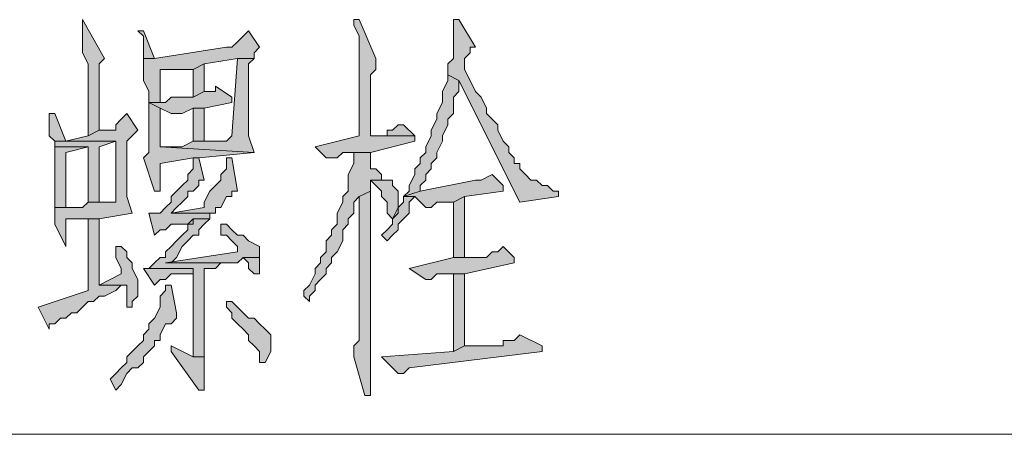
# Model space of a CAD drawing. Extents: x 566443 to 590371, y 3845226 to 3876576.
# Tile 146 of 221: x 586606.51 to 586614.04, y 3853952.25 to 3853955.43. Entities that reach past the tile are written whole.
import ezdxf

# ---------------------------------------------------------------- set-up
doc = ezdxf.new("R2010")
doc.units = 0
doc.layers.add('C00-00-00', color=7, linetype='CONTINUOUS')

msp = doc.modelspace()

# ---------------------------------------------------------------- hatches: boundary and pattern name
at = {"layer": 'C00-00-00'}
h = msp.add_hatch(color=256, dxfattribs=at)
h.dxf.hatch_style = 2
h.paths.add_polyline_path([(586606.9912, 3853955.4263), (586606.9912, 3853955.1723), (586607.0336, 3853955.0876), (586607.0336, 3853954.5373), (586607.1182, 3853954.5796), (586607.1182, 3853955.0453), (586607.1182, 3853955.0876), (586607.1606, 3853955.1299)])
h = msp.add_hatch(color=256, dxfattribs=at)
h.dxf.hatch_style = 2
h.paths.add_polyline_path([(586609.1079, 3853955.4263), (586609.0656, 3853955.4263), (586609.0656, 3853955.3839), (586609.1079, 3853955.2993), (586609.1079, 3853954.5373), (586608.7692, 3853954.4526), (586608.8539, 3853954.3679), (586608.9386, 3853954.3679), (586608.9809, 3853954.4103), (586609.1926, 3853954.4103), (586609.5312, 3853954.4949), (586609.5312, 3853954.5373), (586609.1926, 3853954.5373), (586609.1926, 3853955.0029), (586609.2349, 3853955.0453), (586609.2349, 3853955.1299)])
h = msp.add_hatch(color=256, dxfattribs=at)
h.dxf.hatch_style = 2
h.paths.add_polyline_path([(586609.8699, 3853955.4263), (586609.8276, 3853955.4263), (586609.8276, 3853955.3839), (586609.8276, 3853955.1299), (586609.7852, 3853955.0876), (586609.7852, 3853955.0029), (586609.8699, 3853954.9606), (586610.3356, 3853954.0293), (586610.6319, 3853954.0716), (586610.6319, 3853954.1139), (586610.5896, 3853954.1139), (586610.5472, 3853954.1563), (586610.5049, 3853954.1563), (586610.4626, 3853954.1986), (586610.4202, 3853954.1986), (586610.3779, 3853954.2409), (586610.3356, 3853954.2833), (586610.3356, 3853954.3256), (586610.2932, 3853954.3256), (586610.2932, 3853954.3679), (586610.2509, 3853954.4103), (586610.2509, 3853954.4526), (586610.2086, 3853954.4949), (586610.1662, 3853954.5796), (586610.1662, 3853954.6219), (586610.1239, 3853954.6643), (586610.0816, 3853954.7066), (586610.0816, 3853954.7489), (586610.0392, 3853954.8336), (586609.9969, 3853954.8759), (586609.9546, 3853954.9606), (586609.9122, 3853955.0453), (586609.9122, 3853955.1299), (586609.9546, 3853955.1723), (586609.9546, 3853955.2146), (586609.9969, 3853955.2146)])
h = msp.add_hatch(color=256, dxfattribs=at)
h.dxf.hatch_style = 2
h.paths.add_polyline_path([(586607.4569, 3853955.3416), (586607.4146, 3853955.3416), (586607.4569, 3853955.2993), (586607.4569, 3853955.1299), (586607.5416, 3853955.1299)])
h = msp.add_hatch(color=256, dxfattribs=at)
h.dxf.hatch_style = 2
h.paths.add_polyline_path([(586608.2612, 3853955.3416), (586608.2189, 3853955.2993), (586608.1766, 3853955.2569), (586608.1342, 3853955.2146), (586608.0919, 3853955.2146), (586607.5416, 3853955.1299), (586607.4569, 3853955.1299), (586607.4569, 3853955.0876), (586607.4569, 3853954.9606), (586607.4992, 3853954.8759), (586607.4992, 3853954.7913), (586607.5839, 3853954.7913), (586607.5839, 3853955.0453), (586607.8379, 3853955.0453), (586607.9226, 3853955.0876), (586608.1766, 3853955.1299), (586608.3036, 3853955.1299), (586608.3036, 3853955.1723), (586608.3459, 3853955.2146)])
h = msp.add_hatch(color=256, dxfattribs=at)
h.dxf.hatch_style = 2
h.paths.add_polyline_path([(586608.3036, 3853955.1299), (586608.1766, 3853955.1299), (586608.1342, 3853954.5373), (586608.0919, 3853954.4949), (586607.8379, 3853954.4949), (586607.7532, 3853954.4526), (586607.5839, 3853954.4526), (586608.3036, 3853954.4103), (586608.2612, 3853954.5373), (586608.2612, 3853955.0876)])
h = msp.add_hatch(color=256, dxfattribs=at)
h.dxf.hatch_style = 2
h.paths.add_polyline_path([(586607.9226, 3853955.0876), (586607.8379, 3853955.0453), (586607.8379, 3853954.8336), (586607.9226, 3853954.8759)])
h = msp.add_hatch(color=256, dxfattribs=at)
h.dxf.hatch_style = 2
h.paths.add_polyline_path([(586609.7852, 3853955.0029), (586609.7852, 3853954.9606), (586609.7429, 3853954.8759), (586609.7429, 3853954.7913), (586609.7006, 3853954.7066), (586609.7006, 3853954.6643), (586609.6582, 3853954.5796), (586609.6582, 3853954.5373), (586609.6159, 3853954.4526), (586609.6159, 3853954.4103), (586609.5736, 3853954.3679), (586609.5736, 3853954.3256), (586609.5312, 3853954.2833), (586609.5312, 3853954.2409), (586609.4889, 3853954.1563), (586609.4889, 3853954.1139), (586609.4466, 3853954.0716), (586609.5736, 3853954.1139), (586609.5736, 3853954.1563), (586609.6159, 3853954.1986), (586609.6159, 3853954.2409), (586609.6582, 3853954.2833), (586609.6582, 3853954.3256), (586609.7006, 3853954.3679), (586609.7006, 3853954.4103), (586609.7429, 3853954.4949), (586609.7429, 3853954.5373), (586609.7852, 3853954.6219), (586609.7852, 3853954.6643), (586609.8276, 3853954.7066), (586609.8276, 3853954.8336), (586609.8699, 3853954.8759), (586609.8699, 3853954.9606)])
h = msp.add_hatch(color=256, dxfattribs=at)
h.dxf.hatch_style = 2
h.paths.add_polyline_path([(586608.0072, 3853954.9183), (586608.0072, 3853954.8759), (586607.9649, 3853954.8759), (586607.9226, 3853954.8759), (586607.8379, 3853954.8336), (586607.6686, 3853954.8336), (586607.6262, 3853954.7913), (586607.4992, 3853954.7913), (586607.5839, 3853954.7489), (586607.6686, 3853954.7066), (586607.7532, 3853954.7066), (586607.8379, 3853954.7489), (586607.9226, 3853954.7489), (586608.1342, 3853954.7913), (586608.1342, 3853954.8336)])
h = msp.add_hatch(color=256, dxfattribs=at)
h.dxf.hatch_style = 2
h.paths.add_polyline_path([(586607.4992, 3853954.7913), (586607.4992, 3853954.4103), (586607.4569, 3853954.3679), (586607.5416, 3853954.1139), (586607.5839, 3853954.1139), (586607.5839, 3853954.1563), (586607.5839, 3853954.3256), (586607.8379, 3853954.3679), (586607.8802, 3853954.3679), (586608.3036, 3853954.4103), (586607.5839, 3853954.4526), (586607.5839, 3853954.6643), (586607.5839, 3853954.7489)])
h = msp.add_hatch(color=256, dxfattribs=at)
h.dxf.hatch_style = 2
h.paths.add_polyline_path([(586607.9226, 3853954.4949), (586607.9226, 3853954.7489), (586607.8379, 3853954.7489), (586607.8379, 3853954.4949)])
h = msp.add_hatch(color=256, dxfattribs=at)
h.dxf.hatch_style = 2
h.paths.add_polyline_path([(586606.7796, 3853954.7066), (586606.7372, 3853954.7066), (586606.7372, 3853954.6219), (586606.7372, 3853954.5373), (586606.7796, 3853954.4949), (586606.8642, 3853954.4949)])
h = msp.add_hatch(color=256, dxfattribs=at)
h.dxf.hatch_style = 2
h.paths.add_polyline_path([(586607.3299, 3853954.7066), (586607.2876, 3853954.6643), (586607.2452, 3853954.6219), (586607.2452, 3853954.5796), (586607.2029, 3853954.5796), (586607.1182, 3853954.5796), (586607.0336, 3853954.5373), (586606.8642, 3853954.4949), (586606.7796, 3853954.4949), (586607.2452, 3853954.4949), (586607.2452, 3853954.0293), (586607.2029, 3853954.0293), (586607.0336, 3853954.0293), (586606.9912, 3853953.9869), (586606.7796, 3853953.9869), (586606.7796, 3853953.9446), (586606.7796, 3853953.8599), (586606.8642, 3853953.6906), (586606.8642, 3853953.9023), (586607.0336, 3853953.9023), (586607.1182, 3853953.9023), (586607.3722, 3853953.9446), (586607.3299, 3853954.0716), (586607.3299, 3853954.4949), (586607.3722, 3853954.5373), (586607.4146, 3853954.5796)])
h = msp.add_hatch(color=256, dxfattribs=at)
h.dxf.hatch_style = 2
h.paths.add_polyline_path([(586609.4466, 3853954.6219), (586609.4042, 3853954.6219), (586609.3619, 3853954.5796), (586609.3196, 3853954.5796), (586609.3196, 3853954.5373), (586609.1926, 3853954.5373), (586609.5312, 3853954.5373)])
h = msp.add_hatch(color=256, dxfattribs=at)
h.dxf.hatch_style = 2
h.paths.add_polyline_path([(586606.7796, 3853954.4949), (586606.7796, 3853954.4526), (586607.0336, 3853954.4526), (586607.0336, 3853954.0293), (586607.1182, 3853954.0293), (586607.1182, 3853954.4526), (586607.2452, 3853954.4949)])
h = msp.add_hatch(color=256, dxfattribs=at)
h.dxf.hatch_style = 2
h.paths.add_polyline_path([(586606.7796, 3853954.4526), (586606.7796, 3853953.9869), (586606.8642, 3853953.9869), (586606.8642, 3853954.4103), (586607.0336, 3853954.4526)])
h = msp.add_hatch(color=256, dxfattribs=at)
h.dxf.hatch_style = 2
h.paths.add_polyline_path([(586607.8802, 3853954.3679), (586607.8379, 3853954.3679), (586607.8379, 3853954.3256), (586607.8379, 3853954.2833), (586607.7956, 3853954.2409), (586607.7956, 3853954.1986), (586607.7532, 3853954.1563), (586607.7109, 3853954.1139), (586607.6686, 3853954.0716), (586607.6686, 3853954.0293), (586607.6262, 3853953.9869), (586607.5839, 3853953.9446), (586607.4992, 3853953.9446), (586607.5416, 3853953.7753), (586607.5839, 3853953.8176), (586607.6262, 3853953.8176), (586607.6686, 3853953.8599), (586607.8379, 3853953.8599), (586607.8379, 3853953.9023), (586607.9649, 3853953.9023), (586607.9649, 3853953.9446), (586607.6686, 3853953.9446), (586607.7109, 3853953.9869), (586607.7532, 3853954.0293), (586607.7956, 3853954.0716), (586607.7956, 3853954.1139), (586607.8379, 3853954.1139), (586607.8802, 3853954.1563), (586607.8802, 3853954.1986), (586607.9226, 3853954.1986)])
h = msp.add_hatch(color=256, dxfattribs=at)
h.dxf.hatch_style = 2
h.paths.add_polyline_path([(586608.1342, 3853954.3679), (586608.0919, 3853954.3679), (586608.0919, 3853954.3256), (586608.0919, 3853954.2833), (586608.0496, 3853954.2409), (586608.0496, 3853954.1986), (586608.0072, 3853954.1563), (586607.9649, 3853954.1139), (586607.9226, 3853954.0293), (586607.9226, 3853953.9869), (586607.6686, 3853953.9446), (586608.0072, 3853953.9446), (586608.0072, 3853953.9869), (586608.0496, 3853953.9869), (586608.0919, 3853954.0716), (586608.1342, 3853954.0716), (586608.1342, 3853954.1139), (586608.1766, 3853954.1139)])
h = msp.add_hatch(color=256, dxfattribs=at)
h.dxf.hatch_style = 2
h.paths.add_polyline_path([(586609.1926, 3853954.4103), (586609.0656, 3853954.4103), (586609.0656, 3853954.3679), (586609.0656, 3853954.3256), (586609.0232, 3853954.2409), (586609.0232, 3853954.1139), (586608.9809, 3853954.0716), (586608.9809, 3853954.0293), (586608.9386, 3853953.9446), (586608.9386, 3853953.8599), (586608.8962, 3853953.8176), (586608.8962, 3853953.7753), (586608.8539, 3853953.7329), (586608.8539, 3853953.6483), (586608.8116, 3853953.6059), (586608.8116, 3853953.5636), (586608.7692, 3853953.5213), (586608.7692, 3853953.4789), (586608.7269, 3853953.3943), (586608.6846, 3853953.3519), (586608.6846, 3853953.3096), (586608.7269, 3853953.2673), (586608.7269, 3853953.3096), (586608.7692, 3853953.3519), (586608.7692, 3853953.3943), (586608.8116, 3853953.4366), (586608.8539, 3853953.4789), (586608.8539, 3853953.5213), (586608.8962, 3853953.5636), (586608.8962, 3853953.6059), (586608.9386, 3853953.6483), (586608.9809, 3853953.7329), (586608.9809, 3853953.8176), (586609.0232, 3853953.8599), (586609.0232, 3853953.9023), (586609.0656, 3853953.9446), (586609.0656, 3853954.0293), (586609.1079, 3853954.0716), (586609.1926, 3853954.1139), (586609.1926, 3853954.1986), (586609.2772, 3853954.1986), (586609.2772, 3853954.2409), (586609.2349, 3853954.2833), (586609.1926, 3853954.2833), (586609.1926, 3853954.3256)])
h = msp.add_hatch(color=256, dxfattribs=at)
h.dxf.hatch_style = 2
h.paths.add_polyline_path([(586609.2772, 3853954.1986), (586609.1926, 3853954.1986), (586609.2349, 3853954.1563), (586609.2772, 3853954.1139), (586609.2772, 3853954.0716), (586609.3196, 3853954.0293), (586609.3196, 3853953.9446), (586609.3619, 3853953.9023), (586609.4042, 3853953.9446), (586609.4042, 3853954.1139), (586609.3619, 3853954.1563), (586609.3619, 3853954.1986), (586609.3196, 3853954.1986)])
h = msp.add_hatch(color=256, dxfattribs=at)
h.dxf.hatch_style = 2
h.paths.add_polyline_path([(586610.1239, 3853954.2409), (586610.0392, 3853954.1986), (586609.9969, 3853954.1986), (586609.5736, 3853954.1139), (586609.4466, 3853954.0716), (586609.5312, 3853954.0716), (586609.6159, 3853953.9869), (586609.6582, 3853953.9869), (586609.7006, 3853954.0293), (586609.8276, 3853954.0293), (586609.9122, 3853954.0716), (586610.2086, 3853954.1139), (586610.2086, 3853954.1563)])
h = msp.add_hatch(color=256, dxfattribs=at)
h.dxf.hatch_style = 2
h.paths.add_polyline_path([(586609.1926, 3853954.1139), (586609.1079, 3853954.0716), (586609.1079, 3853952.9709), (586609.0656, 3853952.9286), (586609.0656, 3853952.8439), (586609.1502, 3853952.5476), (586609.1926, 3853952.5476), (586609.1926, 3853953.0133)])
h = msp.add_hatch(color=256, dxfattribs=at)
h.dxf.hatch_style = 2
h.paths.add_polyline_path([(586609.4466, 3853954.0716), (586609.4466, 3853954.0293), (586609.4042, 3853953.9869), (586609.3619, 3853953.9023), (586609.3619, 3853953.8599), (586609.3196, 3853953.8176), (586609.2772, 3853953.7753), (586609.3196, 3853953.7329), (586609.3619, 3853953.7753), (586609.4042, 3853953.8176), (586609.4042, 3853953.8599), (586609.4466, 3853953.9023), (586609.4889, 3853953.9446), (586609.4889, 3853954.0293), (586609.5312, 3853954.0716)])
h = msp.add_hatch(color=256, dxfattribs=at)
h.dxf.hatch_style = 2
h.paths.add_polyline_path([(586609.9122, 3853954.0716), (586609.8276, 3853954.0293), (586609.8276, 3853953.6059), (586609.9122, 3853953.6059)])
h = msp.add_hatch(color=256, dxfattribs=at)
h.dxf.hatch_style = 2
h.paths.add_polyline_path([(586607.1182, 3853953.9023), (586607.0336, 3853953.9023), (586607.0336, 3853953.3519), (586606.6526, 3853953.2249), (586606.7372, 3853953.0556), (586606.7372, 3853953.0979), (586606.7796, 3853953.0979), (586606.8219, 3853953.1403), (586606.8642, 3853953.1403), (586606.9066, 3853953.1826), (586606.9489, 3853953.1826), (586606.9912, 3853953.2249), (586607.0336, 3853953.2673), (586607.0759, 3853953.2673), (586607.1182, 3853953.3096), (586607.1606, 3853953.3096), (586607.2452, 3853953.3519), (586607.2876, 3853953.3943), (586607.3299, 3853953.3943), (586607.1182, 3853953.3943)])
h = msp.add_hatch(color=256, dxfattribs=at)
h.dxf.hatch_style = 2
h.paths.add_polyline_path([(586607.9649, 3853953.9023), (586607.8379, 3853953.9023), (586607.7956, 3853953.8599), (586607.7956, 3853953.8176), (586607.7532, 3853953.7753), (586607.7109, 3853953.7329), (586607.6686, 3853953.6906), (586607.6262, 3853953.6483), (586607.6262, 3853953.6059), (586607.5839, 3853953.6059), (586607.5416, 3853953.5636), (586607.4992, 3853953.5213), (586607.4569, 3853953.5213), (586607.8379, 3853953.5213), (586607.8379, 3853952.8439), (586607.9226, 3853952.8439), (586607.9226, 3853953.5213), (586608.0072, 3853953.5213), (586608.0496, 3853953.5636), (586607.6262, 3853953.5636), (586607.6686, 3853953.5636), (586607.7109, 3853953.6059), (586607.7532, 3853953.6906), (586607.7956, 3853953.7329), (586607.8379, 3853953.7753), (586607.8802, 3853953.7753), (586607.8802, 3853953.8176), (586607.9226, 3853953.8599)])
h = msp.add_hatch(color=256, dxfattribs=at)
h.dxf.hatch_style = 2
h.paths.add_polyline_path([(586608.0496, 3853953.8599), (586608.0496, 3853953.7753), (586608.0919, 3853953.7753), (586608.1342, 3853953.7329), (586608.1766, 3853953.6906), (586608.1766, 3853953.6483), (586607.6262, 3853953.5636), (586608.1766, 3853953.5636), (586608.2189, 3853953.6059), (586608.3459, 3853953.6059), (586608.3459, 3853953.6483), (586608.3459, 3853953.6906), (586608.2612, 3853953.7329), (586608.2189, 3853953.7753), (586608.1766, 3853953.7753), (586608.1342, 3853953.8176), (586608.0919, 3853953.8599)])
h = msp.add_hatch(color=256, dxfattribs=at)
h.dxf.hatch_style = 2
h.paths.add_polyline_path([(586607.2876, 3853953.6906), (586607.2452, 3853953.6906), (586607.2452, 3853953.6483), (586607.2452, 3853953.6059), (586607.2876, 3853953.5213), (586607.2876, 3853953.4789), (586607.1182, 3853953.3943), (586607.3299, 3853953.3943), (586607.3299, 3853953.3519), (586607.3299, 3853953.2249), (586607.3722, 3853953.2249), (586607.3722, 3853953.2673), (586607.4146, 3853953.3096), (586607.4146, 3853953.4366), (586607.3722, 3853953.5213), (586607.3722, 3853953.5636), (586607.3299, 3853953.6059), (586607.3299, 3853953.6483)])
h = msp.add_hatch(color=256, dxfattribs=at)
h.dxf.hatch_style = 2
h.paths.add_polyline_path([(586610.2086, 3853953.6906), (586610.1662, 3853953.6483), (586610.1239, 3853953.6483), (586610.0816, 3853953.6059), (586609.8276, 3853953.6059), (586609.4889, 3853953.5213), (586609.6159, 3853953.4366), (586609.6582, 3853953.4366), (586609.7006, 3853953.4789), (586609.9122, 3853953.4789), (586610.2932, 3853953.5636), (586610.2932, 3853953.6059)])
h = msp.add_hatch(color=256, dxfattribs=at)
h.dxf.hatch_style = 2
h.paths.add_polyline_path([(586608.3459, 3853953.6059), (586608.2189, 3853953.6059), (586608.2612, 3853953.5636), (586608.2612, 3853953.5213), (586608.3036, 3853953.4789), (586608.3459, 3853953.4789), (586608.3459, 3853953.5636)])
h = msp.add_hatch(color=256, dxfattribs=at)
h.dxf.hatch_style = 2
h.paths.add_polyline_path([(586607.4569, 3853953.5213), (586607.5416, 3853953.3943), (586607.5839, 3853953.4366), (586607.6262, 3853953.4366), (586607.6686, 3853953.4789), (586607.8379, 3853953.4789), (586607.8379, 3853953.5213)])
h = msp.add_hatch(color=256, dxfattribs=at)
h.dxf.hatch_style = 2
h.paths.add_polyline_path([(586609.9122, 3853953.4789), (586609.8276, 3853953.4789), (586609.8276, 3853952.8863), (586609.9122, 3853952.9286)])
h = msp.add_hatch(color=256, dxfattribs=at)
h.dxf.hatch_style = 2
h.paths.add_polyline_path([(586607.6262, 3853953.3943), (586607.6262, 3853953.3519), (586607.5839, 3853953.3096), (586607.5839, 3853953.2249), (586607.5416, 3853953.1403), (586607.4992, 3853953.0979), (586607.4992, 3853953.0556), (586607.4569, 3853953.0133), (586607.4569, 3853952.9709), (586607.4146, 3853952.9286), (586607.3722, 3853952.8863), (586607.3299, 3853952.8439), (586607.3299, 3853952.8016), (586607.2876, 3853952.7593), (586607.2452, 3853952.7169), (586607.2029, 3853952.6746), (586607.2452, 3853952.5899), (586607.2876, 3853952.6323), (586607.3299, 3853952.7169), (586607.3722, 3853952.7593), (586607.4146, 3853952.7593), (586607.4569, 3853952.8016), (586607.4569, 3853952.8439), (586607.4992, 3853952.8863), (586607.5416, 3853952.9286), (586607.5416, 3853952.9709), (586607.5839, 3853952.9709), (586607.5839, 3853953.0133), (586607.6262, 3853953.0979), (586607.6686, 3853953.0979), (586607.7109, 3853953.1403), (586607.7109, 3853953.1826), (586607.6686, 3853953.3943)])
h = msp.add_hatch(color=256, dxfattribs=at)
h.dxf.hatch_style = 2
h.paths.add_polyline_path([(586608.0919, 3853953.2673), (586608.0919, 3853953.2249), (586608.1342, 3853953.1826), (586608.1342, 3853953.1403), (586608.1766, 3853953.0979), (586608.2189, 3853953.0556), (586608.2612, 3853953.0133), (586608.2612, 3853952.9709), (586608.3036, 3853952.9286), (586608.3459, 3853952.8863), (586608.3459, 3853952.8016), (586608.3882, 3853952.8016), (586608.4306, 3853952.8863), (586608.4306, 3853953.0133), (586608.3882, 3853953.0556), (586608.3459, 3853953.0979), (586608.3036, 3853953.1403), (586608.2612, 3853953.1403), (586608.2189, 3853953.1826), (586608.1766, 3853953.2249), (586608.1342, 3853953.2673)])
h = msp.add_hatch(color=256, dxfattribs=at)
h.dxf.hatch_style = 2
h.paths.add_polyline_path([(586610.3356, 3853953.0133), (586610.2932, 3853952.9709), (586610.2086, 3853952.9709), (586610.2086, 3853952.9286), (586609.9122, 3853952.9286), (586609.8276, 3853952.8863), (586609.2772, 3853952.8439), (586609.4042, 3853952.7169), (586609.4466, 3853952.7169), (586609.4889, 3853952.7593), (586610.5049, 3853952.8863), (586610.5049, 3853952.9286)])
h = msp.add_hatch(color=256, dxfattribs=at)
h.dxf.hatch_style = 2
h.paths.add_polyline_path([(586607.6686, 3853952.9286), (586607.6686, 3853952.8863), (586607.8802, 3853952.5899), (586607.9226, 3853952.5899), (586607.9226, 3853952.6323), (586607.9226, 3853952.8439), (586607.8379, 3853952.8439)])

# ---------------------------------------------------------------- linework, layer by layer
at = {"layer": 'C00-00-00', "lineweight": 0}
for points in [[(586606.9912, 3853955.4263), (586606.9912, 3853955.1723), (586607.0336, 3853955.0876), (586607.0336, 3853954.5373), (586607.1182, 3853954.5796), (586607.1182, 3853955.0453), (586607.1182, 3853955.0876), (586607.1606, 3853955.1299)], [(586609.1079, 3853955.4263), (586609.0656, 3853955.4263), (586609.0656, 3853955.3839), (586609.1079, 3853955.2993), (586609.1079, 3853954.5373), (586608.7692, 3853954.4526), (586608.8539, 3853954.3679), (586608.9386, 3853954.3679), (586608.9809, 3853954.4103), (586609.1926, 3853954.4103), (586609.5312, 3853954.4949), (586609.5312, 3853954.5373), (586609.1926, 3853954.5373), (586609.1926, 3853955.0029), (586609.2349, 3853955.0453), (586609.2349, 3853955.1299)], [(586609.8699, 3853955.4263), (586609.8276, 3853955.4263), (586609.8276, 3853955.3839), (586609.8276, 3853955.1299), (586609.7852, 3853955.0876), (586609.7852, 3853955.0029), (586609.8699, 3853954.9606), (586610.3356, 3853954.0293), (586610.6319, 3853954.0716), (586610.6319, 3853954.1139), (586610.5896, 3853954.1139), (586610.5472, 3853954.1563), (586610.5049, 3853954.1563), (586610.4626, 3853954.1986), (586610.4202, 3853954.1986), (586610.3779, 3853954.2409), (586610.3356, 3853954.2833), (586610.3356, 3853954.3256), (586610.2932, 3853954.3256), (586610.2932, 3853954.3679), (586610.2509, 3853954.4103), (586610.2509, 3853954.4526), (586610.2086, 3853954.4949), (586610.1662, 3853954.5796), (586610.1662, 3853954.6219), (586610.1239, 3853954.6643), (586610.0816, 3853954.7066), (586610.0816, 3853954.7489), (586610.0392, 3853954.8336), (586609.9969, 3853954.8759), (586609.9546, 3853954.9606), (586609.9122, 3853955.0453), (586609.9122, 3853955.1299), (586609.9546, 3853955.1723), (586609.9546, 3853955.2146), (586609.9969, 3853955.2146)], [(586607.4569, 3853955.3416), (586607.4146, 3853955.3416), (586607.4569, 3853955.2993), (586607.4569, 3853955.1299), (586607.5416, 3853955.1299)], [(586608.2612, 3853955.3416), (586608.2189, 3853955.2993), (586608.1766, 3853955.2569), (586608.1342, 3853955.2146), (586608.0919, 3853955.2146), (586607.5416, 3853955.1299), (586607.4569, 3853955.1299), (586607.4569, 3853955.0876), (586607.4569, 3853954.9606), (586607.4992, 3853954.8759), (586607.4992, 3853954.7913), (586607.5839, 3853954.7913), (586607.5839, 3853955.0453), (586607.8379, 3853955.0453), (586607.9226, 3853955.0876), (586608.1766, 3853955.1299), (586608.3036, 3853955.1299), (586608.3036, 3853955.1723), (586608.3459, 3853955.2146)], [(586608.3036, 3853955.1299), (586608.1766, 3853955.1299), (586608.1342, 3853954.5373), (586608.0919, 3853954.4949), (586607.8379, 3853954.4949), (586607.7532, 3853954.4526), (586607.5839, 3853954.4526), (586608.3036, 3853954.4103), (586608.2612, 3853954.5373), (586608.2612, 3853955.0876)], [(586607.9226, 3853955.0876), (586607.8379, 3853955.0453), (586607.8379, 3853954.8336), (586607.9226, 3853954.8759)], [(586609.7852, 3853955.0029), (586609.7852, 3853954.9606), (586609.7429, 3853954.8759), (586609.7429, 3853954.7913), (586609.7006, 3853954.7066), (586609.7006, 3853954.6643), (586609.6582, 3853954.5796), (586609.6582, 3853954.5373), (586609.6159, 3853954.4526), (586609.6159, 3853954.4103), (586609.5736, 3853954.3679), (586609.5736, 3853954.3256), (586609.5312, 3853954.2833), (586609.5312, 3853954.2409), (586609.4889, 3853954.1563), (586609.4889, 3853954.1139), (586609.4466, 3853954.0716), (586609.5736, 3853954.1139), (586609.5736, 3853954.1563), (586609.6159, 3853954.1986), (586609.6159, 3853954.2409), (586609.6582, 3853954.2833), (586609.6582, 3853954.3256), (586609.7006, 3853954.3679), (586609.7006, 3853954.4103), (586609.7429, 3853954.4949), (586609.7429, 3853954.5373), (586609.7852, 3853954.6219), (586609.7852, 3853954.6643), (586609.8276, 3853954.7066), (586609.8276, 3853954.8336), (586609.8699, 3853954.8759), (586609.8699, 3853954.9606)], [(586608.0072, 3853954.9183), (586608.0072, 3853954.8759), (586607.9649, 3853954.8759), (586607.9226, 3853954.8759), (586607.8379, 3853954.8336), (586607.6686, 3853954.8336), (586607.6262, 3853954.7913), (586607.4992, 3853954.7913), (586607.5839, 3853954.7489), (586607.6686, 3853954.7066), (586607.7532, 3853954.7066), (586607.8379, 3853954.7489), (586607.9226, 3853954.7489), (586608.1342, 3853954.7913), (586608.1342, 3853954.8336)], [(586607.4992, 3853954.7913), (586607.4992, 3853954.4103), (586607.4569, 3853954.3679), (586607.5416, 3853954.1139), (586607.5839, 3853954.1139), (586607.5839, 3853954.1563), (586607.5839, 3853954.3256), (586607.8379, 3853954.3679), (586607.8802, 3853954.3679), (586608.3036, 3853954.4103), (586607.5839, 3853954.4526), (586607.5839, 3853954.6643), (586607.5839, 3853954.7489)], [(586607.9226, 3853954.4949), (586607.9226, 3853954.7489), (586607.8379, 3853954.7489), (586607.8379, 3853954.4949)], [(586606.7796, 3853954.7066), (586606.7372, 3853954.7066), (586606.7372, 3853954.6219), (586606.7372, 3853954.5373), (586606.7796, 3853954.4949), (586606.8642, 3853954.4949)], [(586607.3299, 3853954.7066), (586607.2876, 3853954.6643), (586607.2452, 3853954.6219), (586607.2452, 3853954.5796), (586607.2029, 3853954.5796), (586607.1182, 3853954.5796), (586607.0336, 3853954.5373), (586606.8642, 3853954.4949), (586606.7796, 3853954.4949), (586607.2452, 3853954.4949), (586607.2452, 3853954.0293), (586607.2029, 3853954.0293), (586607.0336, 3853954.0293), (586606.9912, 3853953.9869), (586606.7796, 3853953.9869), (586606.7796, 3853953.9446), (586606.7796, 3853953.8599), (586606.8642, 3853953.6906), (586606.8642, 3853953.9023), (586607.0336, 3853953.9023), (586607.1182, 3853953.9023), (586607.3722, 3853953.9446), (586607.3299, 3853954.0716), (586607.3299, 3853954.4949), (586607.3722, 3853954.5373), (586607.4146, 3853954.5796)], [(586609.4466, 3853954.6219), (586609.4042, 3853954.6219), (586609.3619, 3853954.5796), (586609.3196, 3853954.5796), (586609.3196, 3853954.5373), (586609.1926, 3853954.5373), (586609.5312, 3853954.5373)], [(586606.7796, 3853954.4949), (586606.7796, 3853954.4526), (586607.0336, 3853954.4526), (586607.0336, 3853954.0293), (586607.1182, 3853954.0293), (586607.1182, 3853954.4526), (586607.2452, 3853954.4949)], [(586606.7796, 3853954.4526), (586606.7796, 3853953.9869), (586606.8642, 3853953.9869), (586606.8642, 3853954.4103), (586607.0336, 3853954.4526)], [(586607.8802, 3853954.3679), (586607.8379, 3853954.3679), (586607.8379, 3853954.3256), (586607.8379, 3853954.2833), (586607.7956, 3853954.2409), (586607.7956, 3853954.1986), (586607.7532, 3853954.1563), (586607.7109, 3853954.1139), (586607.6686, 3853954.0716), (586607.6686, 3853954.0293), (586607.6262, 3853953.9869), (586607.5839, 3853953.9446), (586607.4992, 3853953.9446), (586607.5416, 3853953.7753), (586607.5839, 3853953.8176), (586607.6262, 3853953.8176), (586607.6686, 3853953.8599), (586607.8379, 3853953.8599), (586607.8379, 3853953.9023), (586607.9649, 3853953.9023), (586607.9649, 3853953.9446), (586607.6686, 3853953.9446), (586607.7109, 3853953.9869), (586607.7532, 3853954.0293), (586607.7956, 3853954.0716), (586607.7956, 3853954.1139), (586607.8379, 3853954.1139), (586607.8802, 3853954.1563), (586607.8802, 3853954.1986), (586607.9226, 3853954.1986)], [(586608.1342, 3853954.3679), (586608.0919, 3853954.3679), (586608.0919, 3853954.3256), (586608.0919, 3853954.2833), (586608.0496, 3853954.2409), (586608.0496, 3853954.1986), (586608.0072, 3853954.1563), (586607.9649, 3853954.1139), (586607.9226, 3853954.0293), (586607.9226, 3853953.9869), (586607.6686, 3853953.9446), (586608.0072, 3853953.9446), (586608.0072, 3853953.9869), (586608.0496, 3853953.9869), (586608.0919, 3853954.0716), (586608.1342, 3853954.0716), (586608.1342, 3853954.1139), (586608.1766, 3853954.1139)], [(586609.1926, 3853954.4103), (586609.0656, 3853954.4103), (586609.0656, 3853954.3679), (586609.0656, 3853954.3256), (586609.0232, 3853954.2409), (586609.0232, 3853954.1139), (586608.9809, 3853954.0716), (586608.9809, 3853954.0293), (586608.9386, 3853953.9446), (586608.9386, 3853953.8599), (586608.8962, 3853953.8176), (586608.8962, 3853953.7753), (586608.8539, 3853953.7329), (586608.8539, 3853953.6483), (586608.8116, 3853953.6059), (586608.8116, 3853953.5636), (586608.7692, 3853953.5213), (586608.7692, 3853953.4789), (586608.7269, 3853953.3943), (586608.6846, 3853953.3519), (586608.6846, 3853953.3096), (586608.7269, 3853953.2673), (586608.7269, 3853953.3096), (586608.7692, 3853953.3519), (586608.7692, 3853953.3943), (586608.8116, 3853953.4366), (586608.8539, 3853953.4789), (586608.8539, 3853953.5213), (586608.8962, 3853953.5636), (586608.8962, 3853953.6059), (586608.9386, 3853953.6483), (586608.9809, 3853953.7329), (586608.9809, 3853953.8176), (586609.0232, 3853953.8599), (586609.0232, 3853953.9023), (586609.0656, 3853953.9446), (586609.0656, 3853954.0293), (586609.1079, 3853954.0716), (586609.1926, 3853954.1139), (586609.1926, 3853954.1986), (586609.2772, 3853954.1986), (586609.2772, 3853954.2409), (586609.2349, 3853954.2833), (586609.1926, 3853954.2833), (586609.1926, 3853954.3256)], [(586609.2772, 3853954.1986), (586609.1926, 3853954.1986), (586609.2349, 3853954.1563), (586609.2772, 3853954.1139), (586609.2772, 3853954.0716), (586609.3196, 3853954.0293), (586609.3196, 3853953.9446), (586609.3619, 3853953.9023), (586609.4042, 3853953.9446), (586609.4042, 3853954.1139), (586609.3619, 3853954.1563), (586609.3619, 3853954.1986), (586609.3196, 3853954.1986)], [(586610.1239, 3853954.2409), (586610.0392, 3853954.1986), (586609.9969, 3853954.1986), (586609.5736, 3853954.1139), (586609.4466, 3853954.0716), (586609.5312, 3853954.0716), (586609.6159, 3853953.9869), (586609.6582, 3853953.9869), (586609.7006, 3853954.0293), (586609.8276, 3853954.0293), (586609.9122, 3853954.0716), (586610.2086, 3853954.1139), (586610.2086, 3853954.1563)], [(586609.1926, 3853954.1139), (586609.1079, 3853954.0716), (586609.1079, 3853952.9709), (586609.0656, 3853952.9286), (586609.0656, 3853952.8439), (586609.1502, 3853952.5476), (586609.1926, 3853952.5476), (586609.1926, 3853953.0133)], [(586609.4466, 3853954.0716), (586609.4466, 3853954.0293), (586609.4042, 3853953.9869), (586609.3619, 3853953.9023), (586609.3619, 3853953.8599), (586609.3196, 3853953.8176), (586609.2772, 3853953.7753), (586609.3196, 3853953.7329), (586609.3619, 3853953.7753), (586609.4042, 3853953.8176), (586609.4042, 3853953.8599), (586609.4466, 3853953.9023), (586609.4889, 3853953.9446), (586609.4889, 3853954.0293), (586609.5312, 3853954.0716)], [(586609.9122, 3853954.0716), (586609.8276, 3853954.0293), (586609.8276, 3853953.6059), (586609.9122, 3853953.6059)], [(586607.1182, 3853953.9023), (586607.0336, 3853953.9023), (586607.0336, 3853953.3519), (586606.6526, 3853953.2249), (586606.7372, 3853953.0556), (586606.7372, 3853953.0979), (586606.7796, 3853953.0979), (586606.8219, 3853953.1403), (586606.8642, 3853953.1403), (586606.9066, 3853953.1826), (586606.9489, 3853953.1826), (586606.9912, 3853953.2249), (586607.0336, 3853953.2673), (586607.0759, 3853953.2673), (586607.1182, 3853953.3096), (586607.1606, 3853953.3096), (586607.2452, 3853953.3519), (586607.2876, 3853953.3943), (586607.3299, 3853953.3943), (586607.1182, 3853953.3943)], [(586607.9649, 3853953.9023), (586607.8379, 3853953.9023), (586607.7956, 3853953.8599), (586607.7956, 3853953.8176), (586607.7532, 3853953.7753), (586607.7109, 3853953.7329), (586607.6686, 3853953.6906), (586607.6262, 3853953.6483), (586607.6262, 3853953.6059), (586607.5839, 3853953.6059), (586607.5416, 3853953.5636), (586607.4992, 3853953.5213), (586607.4569, 3853953.5213), (586607.8379, 3853953.5213), (586607.8379, 3853952.8439), (586607.9226, 3853952.8439), (586607.9226, 3853953.5213), (586608.0072, 3853953.5213), (586608.0496, 3853953.5636), (586607.6262, 3853953.5636), (586607.6686, 3853953.5636), (586607.7109, 3853953.6059), (586607.7532, 3853953.6906), (586607.7956, 3853953.7329), (586607.8379, 3853953.7753), (586607.8802, 3853953.7753), (586607.8802, 3853953.8176), (586607.9226, 3853953.8599)], [(586608.0496, 3853953.8599), (586608.0496, 3853953.7753), (586608.0919, 3853953.7753), (586608.1342, 3853953.7329), (586608.1766, 3853953.6906), (586608.1766, 3853953.6483), (586607.6262, 3853953.5636), (586608.1766, 3853953.5636), (586608.2189, 3853953.6059), (586608.3459, 3853953.6059), (586608.3459, 3853953.6483), (586608.3459, 3853953.6906), (586608.2612, 3853953.7329), (586608.2189, 3853953.7753), (586608.1766, 3853953.7753), (586608.1342, 3853953.8176), (586608.0919, 3853953.8599)], [(586607.2876, 3853953.6906), (586607.2452, 3853953.6906), (586607.2452, 3853953.6483), (586607.2452, 3853953.6059), (586607.2876, 3853953.5213), (586607.2876, 3853953.4789), (586607.1182, 3853953.3943), (586607.3299, 3853953.3943), (586607.3299, 3853953.3519), (586607.3299, 3853953.2249), (586607.3722, 3853953.2249), (586607.3722, 3853953.2673), (586607.4146, 3853953.3096), (586607.4146, 3853953.4366), (586607.3722, 3853953.5213), (586607.3722, 3853953.5636), (586607.3299, 3853953.6059), (586607.3299, 3853953.6483)], [(586610.2086, 3853953.6906), (586610.1662, 3853953.6483), (586610.1239, 3853953.6483), (586610.0816, 3853953.6059), (586609.8276, 3853953.6059), (586609.4889, 3853953.5213), (586609.6159, 3853953.4366), (586609.6582, 3853953.4366), (586609.7006, 3853953.4789), (586609.9122, 3853953.4789), (586610.2932, 3853953.5636), (586610.2932, 3853953.6059)], [(586608.3459, 3853953.6059), (586608.2189, 3853953.6059), (586608.2612, 3853953.5636), (586608.2612, 3853953.5213), (586608.3036, 3853953.4789), (586608.3459, 3853953.4789), (586608.3459, 3853953.5636)], [(586607.4569, 3853953.5213), (586607.5416, 3853953.3943), (586607.5839, 3853953.4366), (586607.6262, 3853953.4366), (586607.6686, 3853953.4789), (586607.8379, 3853953.4789), (586607.8379, 3853953.5213)], [(586609.9122, 3853953.4789), (586609.8276, 3853953.4789), (586609.8276, 3853952.8863), (586609.9122, 3853952.9286)], [(586607.6262, 3853953.3943), (586607.6262, 3853953.3519), (586607.5839, 3853953.3096), (586607.5839, 3853953.2249), (586607.5416, 3853953.1403), (586607.4992, 3853953.0979), (586607.4992, 3853953.0556), (586607.4569, 3853953.0133), (586607.4569, 3853952.9709), (586607.4146, 3853952.9286), (586607.3722, 3853952.8863), (586607.3299, 3853952.8439), (586607.3299, 3853952.8016), (586607.2876, 3853952.7593), (586607.2452, 3853952.7169), (586607.2029, 3853952.6746), (586607.2452, 3853952.5899), (586607.2876, 3853952.6323), (586607.3299, 3853952.7169), (586607.3722, 3853952.7593), (586607.4146, 3853952.7593), (586607.4569, 3853952.8016), (586607.4569, 3853952.8439), (586607.4992, 3853952.8863), (586607.5416, 3853952.9286), (586607.5416, 3853952.9709), (586607.5839, 3853952.9709), (586607.5839, 3853953.0133), (586607.6262, 3853953.0979), (586607.6686, 3853953.0979), (586607.7109, 3853953.1403), (586607.7109, 3853953.1826), (586607.6686, 3853953.3943)], [(586608.0919, 3853953.2673), (586608.0919, 3853953.2249), (586608.1342, 3853953.1826), (586608.1342, 3853953.1403), (586608.1766, 3853953.0979), (586608.2189, 3853953.0556), (586608.2612, 3853953.0133), (586608.2612, 3853952.9709), (586608.3036, 3853952.9286), (586608.3459, 3853952.8863), (586608.3459, 3853952.8016), (586608.3882, 3853952.8016), (586608.4306, 3853952.8863), (586608.4306, 3853953.0133), (586608.3882, 3853953.0556), (586608.3459, 3853953.0979), (586608.3036, 3853953.1403), (586608.2612, 3853953.1403), (586608.2189, 3853953.1826), (586608.1766, 3853953.2249), (586608.1342, 3853953.2673)], [(586610.3356, 3853953.0133), (586610.2932, 3853952.9709), (586610.2086, 3853952.9709), (586610.2086, 3853952.9286), (586609.9122, 3853952.9286), (586609.8276, 3853952.8863), (586609.2772, 3853952.8439), (586609.4042, 3853952.7169), (586609.4466, 3853952.7169), (586609.4889, 3853952.7593), (586610.5049, 3853952.8863), (586610.5049, 3853952.9286)], [(586607.6686, 3853952.9286), (586607.6686, 3853952.8863), (586607.8802, 3853952.5899), (586607.9226, 3853952.5899), (586607.9226, 3853952.6323), (586607.9226, 3853952.8439), (586607.8379, 3853952.8439)]]:
    msp.add_lwpolyline(points, close=True, dxfattribs=at)
at = {"layer": 'C00-00-00', "lineweight": 9}
msp.add_open_spline([(586633.0686, 3853952.2513), (586633.0686, 3853952.2513), (586591.1586, 3853952.2513), (586591.1586, 3853952.2513)], degree=3, dxfattribs=at)

doc.saveas('drawing.dxf')
